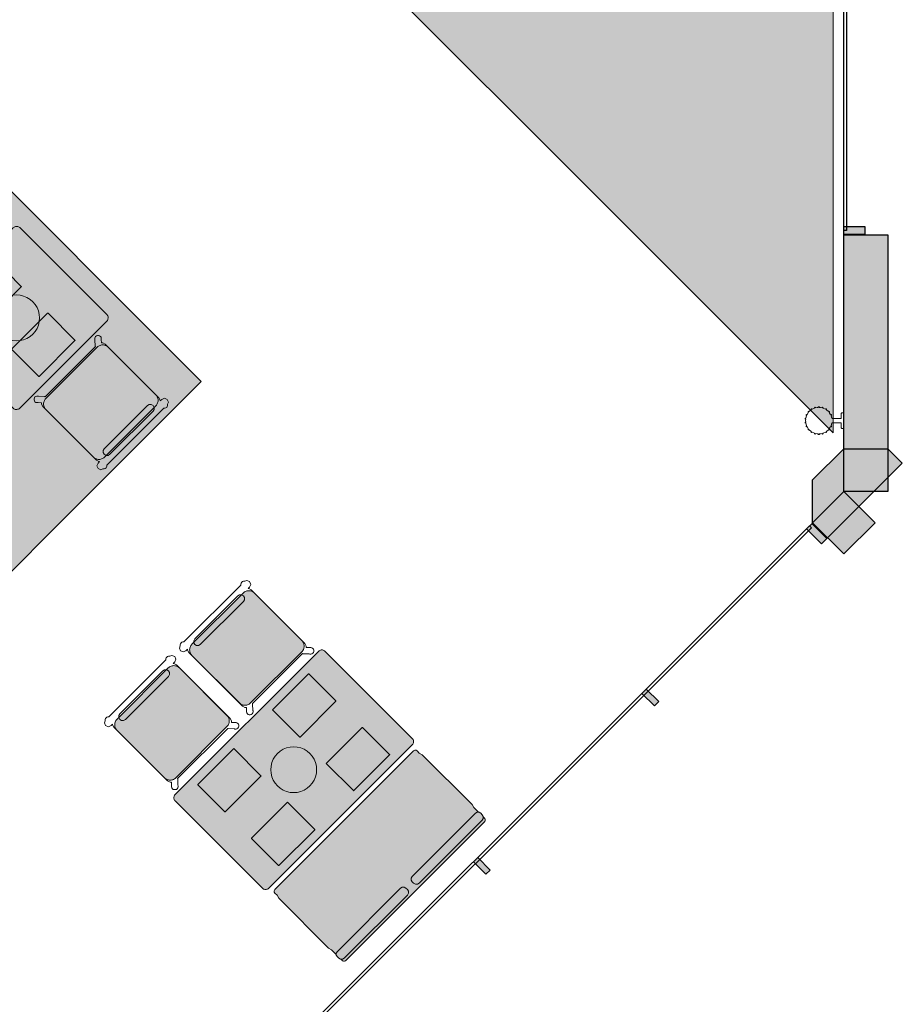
# Model space of a CAD drawing. Extents: x 2172.2 to 2210.6, y 415.3 to 458.1.
# Tile 11 of 27: x 2205.6 to 2210.6, y 425.7 to 431.2. Entities that reach past the tile are written whole.
import ezdxf

# ---------------------------------------------------------------- set-up
doc = ezdxf.new("R2010")
doc.units = 0
for name, color, linetype, lineweight in [('AYAA_M3_BANQUETTES', 7, 'CONTINUOUS', 18), ('AYAA_M3_CHAIRS', 7, 'CONTINUOUS', 18), ('AYAA_M3_COLUMNS', 8, 'CONTINUOUS', 30), ('AYAA_M3_FINE_DETAIL', 8, 'CONTINUOUS', 9), ('AYAA_M3_FLOOR_DECOR', 32, 'CONTINUOUS', 9), ('AYAA_M3_GLAZING', 4, 'CONTINUOUS', 13), ('AYAA_M3_TABLES', 7, 'CONTINUOUS', 18), ('AYAA_M3_WALL_LIGHTS', 32, 'CONTINUOUS', 13), ('AYAA_M3_WALLS', 7, 'CONTINUOUS', 30)]:
    doc.layers.add(name, color=color, linetype=linetype, lineweight=lineweight)

# ---------------------------------------------------------------- blocks, each defined once
blk = doc.blocks.new('AYAA_M3_ARCHITECTURE')
at = {"layer": 'AYAA_M3_COLUMNS', "true_color": 0xcfdadc}
blk.add_hatch(color=256, dxfattribs=at).paths.add_polyline_path([(20.134644, -5.608855), (20.134645, -5.358905), (20.31142, -5.182129), (20.561419, -5.182129), (20.642735, -5.263444), (20.21596, -5.690218)])
at = {"layer": 'AYAA_M3_WALLS', "true_color": 0xe1e6e6}
for points in [[(20.431419, -3.922515), (20.431419, -3.968515), (20.31142, -3.968515), (20.31142, -3.922515)], [(20.31142, -5.425056), (20.31142, -3.970515), (20.56142, -3.970515), (20.56142, -5.425056)], [(20.31142, -5.425056), (20.488197, -5.601833), (20.31142, -5.778609), (20.134644, -5.601832)], [(20.218082, -5.688099), (20.185555, -5.720626), (20.100702, -5.635774), (20.13323, -5.603247)], [(19.262781, -6.615117), (19.238739, -6.639158), (19.168028, -6.568448), (19.19207, -6.544406)], [(18.308187, -7.569711), (18.284145, -7.593752), (18.213434, -7.523042), (18.237476, -7.499)]]:
    blk.add_hatch(color=256, dxfattribs=at).paths.add_polyline_path(points)
at = {"layer": 'AYAA_M3_COLUMNS', "linetype": 'CONTINUOUS', "lineweight": -2}
blk.add_lwpolyline([(20.134644, -5.608855), (20.134645, -5.358905), (20.31142, -5.182129), (20.561419, -5.182129), (20.642735, -5.263444), (20.21596, -5.690218)], close=True, dxfattribs=at)
at = {"layer": 'AYAA_M3_GLAZING', "linetype": 'CONTINUOUS', "lineweight": -2}
for points in [[(20.32642, -3.945515), (20.31142, -3.945515), (20.31142, 1.404485), (20.32642, 1.404485)], [(16.314201, -9.443487), (16.303595, -9.43288), (20.116966, -5.61951), (20.127573, -5.630117)]]:
    blk.add_lwpolyline(points, close=True, dxfattribs=at)
at = {"layer": 'AYAA_M3_WALLS', "linetype": 'CONTINUOUS', "lineweight": -2}
for points in [[(20.431419, -3.922515), (20.431419, -3.968515), (20.31142, -3.968515), (20.31142, -3.922515)], [(20.31142, -5.425056), (20.31142, -3.970515), (20.56142, -3.970515), (20.56142, -5.425056)], [(20.31142, -5.425056), (20.488197, -5.601833), (20.31142, -5.778609), (20.134644, -5.601832)], [(20.218082, -5.688099), (20.185555, -5.720626), (20.100702, -5.635774), (20.13323, -5.603247)], [(19.262781, -6.615117), (19.238739, -6.639158), (19.168028, -6.568448), (19.19207, -6.544406)], [(18.308187, -7.569711), (18.284145, -7.593752), (18.213434, -7.523042), (18.237476, -7.499)]]:
    blk.add_lwpolyline(points, close=True, dxfattribs=at)
blk = doc.blocks.new('AYAA_M3_MIXED_FLOOR_BAY_06')
at = {"true_color": 0xa16b4f}
for points in [[(15.265324, -3.394936), (15.286421, -3.416033), (13.408381, -5.294073), (14.772693, -6.658384), (16.650733, -4.780344), (16.67183, -4.801442), (14.7485, -6.724772), (13.341994, -5.318265)], [(13.527879, -5.250526), (14.816239, -6.538886), (16.612757, -4.742369), (16.642293, -4.771905), (14.78237, -6.631829), (13.434936, -5.284396), (15.29486, -3.424472), (15.324397, -3.454009)]]:
    blk.add_hatch(color=256, dxfattribs=at).paths.add_polyline_path(points)
at = {"true_color": 0x3d3b33}
for points in [[(15.286421, -3.416033), (15.29486, -3.424472), (13.434936, -5.284396), (14.78237, -6.631829), (16.642293, -4.771905), (16.650733, -4.780344), (14.772693, -6.658384), (13.408381, -5.294073)], [(16.604318, -4.73393), (16.612757, -4.742369), (14.816239, -6.538886), (13.527879, -5.250526), (15.324397, -3.454009), (15.332836, -3.462448), (13.554434, -5.240849), (14.825916, -6.512331)]]:
    blk.add_hatch(color=256, dxfattribs=at).paths.add_polyline_path(points)
at = {"true_color": 0xa16b4f}
h = blk.add_hatch(color=256, dxfattribs=at)
h.paths.add_polyline_path([(15.332836, -3.462448), (15.372665, -3.502277), (15.261152, -3.553823), (15.079802, -3.946149), (15.472128, -3.764799), (15.523674, -3.653286), (15.625836, -3.755448), (15.514323, -3.806994), (15.332973, -4.19932), (15.725299, -4.01797), (15.776845, -3.906457), (15.879007, -4.008619), (15.767494, -4.060165), (15.586145, -4.452491), (15.97847, -4.271141), (16.030016, -4.159628), (16.132178, -4.26179), (16.020665, -4.313336), (15.839316, -4.705662), (16.231641, -4.524312), (16.283188, -4.412799), (16.38535, -4.514961), (16.273837, -4.566508), (16.092487, -4.958833), (16.484813, -4.777484), (16.536359, -4.665971), (16.604318, -4.73393), (14.825916, -6.512331), (13.554434, -5.240849)])
h.paths.add_polyline_path([(15.579387, -5.260957), (15.398037, -5.653283), (15.790363, -5.471933), (15.971713, -5.079607)], flags=0)
h.paths.add_polyline_path([(15.537192, -5.218762), (15.718542, -4.826436), (15.326216, -5.007786), (15.144866, -5.400111)], flags=0)
h.paths.add_polyline_path([(15.284021, -4.965591), (15.465371, -4.573265), (15.073045, -4.754615), (14.891695, -5.14694)], flags=0)
h.paths.add_polyline_path([(14.703588, -6.347732), (15.095914, -6.166382), (15.277264, -5.774056), (14.884938, -5.955406)], flags=0)
h.paths.add_polyline_path([(15.03085, -4.712419), (15.2122, -4.320094), (14.819874, -4.501443), (14.638524, -4.893769)], flags=0)
h.paths.add_polyline_path([(14.631767, -5.702235), (14.450417, -6.094561), (14.842743, -5.913211), (15.024092, -5.520885)], flags=0)
h.paths.add_polyline_path([(14.959028, -4.066922), (14.566703, -4.248272), (14.385353, -4.640598), (14.777679, -4.459248)], flags=0)
h.paths.add_polyline_path([(14.770921, -5.267714), (14.378596, -5.449064), (14.197246, -5.84139), (14.589571, -5.66004)], flags=0)
h.paths.add_polyline_path([(14.3364, -5.406869), (14.51775, -5.014543), (14.125424, -5.195893), (13.944075, -5.588218)], flags=0)
h.paths.add_polyline_path([(14.264579, -4.761372), (13.872253, -4.942722), (13.690903, -5.335047), (14.083229, -5.153698)], flags=0)
at = {"true_color": 0xe6decc}
for points in [[(15.416666, -3.546278), (15.304754, -3.597425), (15.200576, -3.825375), (15.428526, -3.721197), (15.479673, -3.609284), (15.523674, -3.653286), (15.472128, -3.764799), (15.079802, -3.946149), (15.261152, -3.553823), (15.372665, -3.502277)], [(15.669838, -3.799449), (15.557925, -3.850596), (15.453747, -4.078546), (15.681697, -3.974368), (15.732844, -3.862456), (15.776845, -3.906457), (15.725299, -4.01797), (15.332973, -4.19932), (15.514323, -3.806994), (15.625836, -3.755448)], [(15.986015, -4.115627), (16.030016, -4.159628), (15.97847, -4.271141), (15.586145, -4.452491), (15.767494, -4.060165), (15.879007, -4.008619), (15.923009, -4.052621), (15.811096, -4.103767), (15.706918, -4.331717), (15.934869, -4.227539)], [(16.17618, -4.305792), (16.064267, -4.356938), (15.960089, -4.584888), (16.18804, -4.480711), (16.239186, -4.368798), (16.283188, -4.412799), (16.231641, -4.524312), (15.839316, -4.705662), (16.020665, -4.313336), (16.132178, -4.26179)], [(16.536359, -4.665971), (16.484813, -4.777484), (16.092487, -4.958833), (16.273837, -4.566508), (16.38535, -4.514961), (16.429351, -4.558963), (16.317438, -4.610109), (16.213261, -4.83806), (16.441211, -4.733882), (16.492357, -4.621969)]]:
    blk.add_hatch(color=256, dxfattribs=at).paths.add_polyline_path(points)
at = {"true_color": 0x757d5e}
for points in [[(15.479673, -3.609284), (15.428526, -3.721197), (15.200576, -3.825375), (15.304754, -3.597425), (15.416666, -3.546278)], [(15.669838, -3.799449), (15.732844, -3.862456), (15.681697, -3.974368), (15.453747, -4.078546), (15.557925, -3.850596)], [(15.706918, -4.331717), (15.811096, -4.103767), (15.923009, -4.052621), (15.986015, -4.115627), (15.934869, -4.227539)], [(14.506127, -4.519824), (14.610304, -4.291874), (14.838255, -4.187696), (14.734077, -4.415646)], [(16.064267, -4.356938), (16.17618, -4.305792), (16.239186, -4.368798), (16.18804, -4.480711), (15.960089, -4.584888)], [(14.863475, -4.545045), (15.091426, -4.440867), (14.987248, -4.668818), (14.759298, -4.772995)], [(16.429351, -4.558963), (16.492357, -4.621969), (16.441211, -4.733882), (16.213261, -4.83806), (16.317438, -4.610109)], [(15.344597, -4.694039), (15.240419, -4.921989), (15.012469, -5.026167), (15.116647, -4.798216)], [(14.143805, -4.882146), (14.039627, -5.110096), (13.811677, -5.214274), (13.915855, -4.986323)], [(15.26564, -5.279338), (15.369818, -5.051387), (15.597768, -4.94721), (15.49359, -5.17516)], [(14.169026, -5.239494), (14.396976, -5.135317), (14.292799, -5.363267), (14.064848, -5.467445)], [(15.622989, -5.304559), (15.850939, -5.200381), (15.746761, -5.428331), (15.518811, -5.532509)], [(14.31802, -5.720616), (14.422197, -5.492666), (14.650147, -5.388488), (14.54597, -5.616438)], [(14.571191, -5.973787), (14.675368, -5.745837), (14.903319, -5.641659), (14.799141, -5.869609)], [(15.15649, -5.89483), (15.052312, -6.122781), (14.824362, -6.226958), (14.92854, -5.999008)]]:
    blk.add_hatch(color=256, dxfattribs=at).paths.add_polyline_path(points)
at = {"true_color": 0xe6decc}
h = blk.add_hatch(color=256, dxfattribs=at)
h.paths.add_polyline_path([(14.777679, -4.459248), (14.385353, -4.640598), (14.566703, -4.248272), (14.959028, -4.066922)])
h.paths.add_polyline_path([(14.838255, -4.187696), (14.610304, -4.291874), (14.506127, -4.519824), (14.734077, -4.415646)], flags=0)
h = blk.add_hatch(color=256, dxfattribs=at)
h.paths.add_polyline_path([(14.819874, -4.501443), (15.2122, -4.320094), (15.03085, -4.712419), (14.638524, -4.893769)])
h.paths.add_polyline_path([(14.759298, -4.772995), (14.987248, -4.668818), (15.091426, -4.440867), (14.863475, -4.545045)], flags=0)
h = blk.add_hatch(color=256, dxfattribs=at)
h.paths.add_polyline_path([(15.073045, -4.754615), (15.465371, -4.573265), (15.284021, -4.965591), (14.891695, -5.14694)])
h.paths.add_polyline_path([(15.240419, -4.921989), (15.344597, -4.694039), (15.116647, -4.798216), (15.012469, -5.026167)], flags=0)
h = blk.add_hatch(color=256, dxfattribs=at)
h.paths.add_polyline_path([(14.083229, -5.153698), (13.690903, -5.335047), (13.872253, -4.942722), (14.264579, -4.761372)])
h.paths.add_polyline_path([(13.811677, -5.214274), (14.039627, -5.110096), (14.143805, -4.882146), (13.915855, -4.986323)], flags=0)
h = blk.add_hatch(color=256, dxfattribs=at)
h.paths.add_polyline_path([(15.326216, -5.007786), (15.718542, -4.826436), (15.537192, -5.218762), (15.144866, -5.400111)])
h.paths.add_polyline_path([(15.49359, -5.17516), (15.597768, -4.94721), (15.369818, -5.051387), (15.26564, -5.279338)], flags=0)
h = blk.add_hatch(color=256, dxfattribs=at)
h.paths.add_polyline_path([(13.944075, -5.588218), (14.125424, -5.195893), (14.51775, -5.014543), (14.3364, -5.406869)])
h.paths.add_polyline_path([(14.169026, -5.239494), (14.064848, -5.467445), (14.292799, -5.363267), (14.396976, -5.135317)], flags=0)
h = blk.add_hatch(color=256, dxfattribs=at)
h.paths.add_polyline_path([(15.971713, -5.079607), (15.790363, -5.471933), (15.398037, -5.653283), (15.579387, -5.260957)])
h.paths.add_polyline_path([(15.746761, -5.428331), (15.850939, -5.200381), (15.622989, -5.304559), (15.518811, -5.532509)], flags=0)
h = blk.add_hatch(color=256, dxfattribs=at)
h.paths.add_polyline_path([(14.770921, -5.267714), (14.589571, -5.66004), (14.197246, -5.84139), (14.378596, -5.449064)])
h.paths.add_polyline_path([(14.650147, -5.388488), (14.422197, -5.492666), (14.31802, -5.720616), (14.54597, -5.616438)], flags=0)
h = blk.add_hatch(color=256, dxfattribs=at)
h.paths.add_polyline_path([(15.024092, -5.520885), (14.842743, -5.913211), (14.450417, -6.094561), (14.631767, -5.702235)])
h.paths.add_polyline_path([(14.903319, -5.641659), (14.675368, -5.745837), (14.571191, -5.973787), (14.799141, -5.869609)], flags=0)
h = blk.add_hatch(color=256, dxfattribs=at)
h.paths.add_polyline_path([(15.277264, -5.774056), (15.095914, -6.166382), (14.703588, -6.347732), (14.884938, -5.955406)])
h.paths.add_polyline_path([(15.15649, -5.89483), (14.92854, -5.999008), (14.824362, -6.226958), (15.052312, -6.122781)], flags=0)
at = {"color": 0, "linetype": 'CONTINUOUS', "lineweight": -2}
blk.add_lwpolyline([(15.265324, -3.394936), (16.67183, -4.801442), (14.7485, -6.724772), (13.341994, -5.318265)], close=True, dxfattribs=at)
blk = doc.blocks.new('AYAA_M3_MIXED_FLOOR_TRIANGLE_L_3')
at = {"true_color": 0xe6decc}
h = blk.add_hatch(color=256, dxfattribs=at)
h.paths.add_polyline_path([(20.11942, 2.640728), (20.120229, 2.623648), (20.120469, 2.621207), (20.120948, 2.6188), (20.12166, 2.616453), (20.122599, 2.614186), (20.123756, 2.612022), (20.125119, 2.609982), (20.126675, 2.608086), (20.12841, 2.606351), (20.130306, 2.604795), (20.132346, 2.603432), (20.13451, 2.602275), (20.136777, 2.601336), (20.139124, 2.600624), (20.141531, 2.600145), (20.143972, 2.599905), (20.161052, 2.599096), (20.25142, 2.599096), (20.25142, -5.092985), (12.427339, 2.731096), (20.11942, 2.731096)])
h.paths.add_polyline_path([(20.073101, 2.604286), (20.071909, 2.609046), (20.07143, 2.611452), (20.07071, 2.616306), (20.070289, 2.621195), (20.06951, 2.637048), (20.06942, 2.640728), (20.06942, 2.681096), (12.548049, 2.681096), (20.20142, -4.972275), (20.20142, 2.549096), (20.159825, 2.549111), (20.141519, 2.549965), (20.139071, 2.550146), (20.13663, 2.550386), (20.131776, 2.551106), (20.12937, 2.551585), (20.12461, 2.552777), (20.122262, 2.553489), (20.117642, 2.555142), (20.115376, 2.556081), (20.11094, 2.558179), (20.108776, 2.559336), (20.104568, 2.561858), (20.102528, 2.563221), (20.098587, 2.566144), (20.09669, 2.567701), (20.093054, 2.570996), (20.09132, 2.57273), (20.088025, 2.576366), (20.086468, 2.578263), (20.083545, 2.582204), (20.082182, 2.584244), (20.07966, 2.588452), (20.078503, 2.590616), (20.076405, 2.595052), (20.075466, 2.597318), (20.073813, 2.601938)], flags=0)
at = {"true_color": 0x757d5e}
h = blk.add_hatch(color=256, dxfattribs=at)
h.paths.add_polyline_path([(20.06942, 2.681096), (20.069465, 2.638274), (20.070289, 2.621195), (20.07047, 2.618747), (20.07071, 2.616306), (20.07143, 2.611452), (20.071909, 2.609046), (20.073101, 2.604286), (20.073813, 2.601938), (20.075466, 2.597318), (20.076405, 2.595052), (20.078503, 2.590616), (20.07966, 2.588452), (20.082182, 2.584244), (20.083545, 2.582204), (20.086468, 2.578263), (20.088025, 2.576366), (20.09132, 2.57273), (20.093054, 2.570996), (20.09669, 2.567701), (20.098587, 2.566144), (20.102528, 2.563221), (20.104568, 2.561858), (20.108776, 2.559336), (20.11094, 2.558179), (20.115376, 2.556081), (20.117642, 2.555142), (20.122262, 2.553489), (20.12461, 2.552777), (20.12937, 2.551585), (20.131776, 2.551106), (20.13663, 2.550386), (20.139071, 2.550146), (20.141519, 2.549965), (20.158598, 2.549141), (20.20142, 2.549096), (20.20142, -4.972275), (12.548049, 2.681096)])
h.paths.add_polyline_path([(20.047636, 2.574117), (20.044069, 2.581658), (20.04313, 2.583924), (20.04032, 2.591778), (20.039608, 2.594126), (20.037581, 2.602218), (20.037103, 2.604624), (20.035879, 2.612875), (20.035331, 2.619477), (20.034476, 2.637415), (20.03442, 2.646096), (12.632547, 2.646096), (20.16642, -4.887777), (20.16642, 2.514096), (20.157739, 2.514152), (20.139801, 2.515007), (20.133199, 2.515555), (20.124948, 2.516779), (20.122542, 2.517257), (20.11445, 2.519284), (20.112102, 2.519996), (20.104248, 2.522806), (20.101982, 2.523745), (20.094441, 2.527312), (20.092278, 2.528468), (20.085123, 2.532757), (20.083083, 2.53412), (20.076383, 2.539089), (20.074486, 2.540645), (20.068306, 2.546247), (20.066571, 2.547982), (20.060969, 2.554162), (20.059413, 2.556059), (20.054444, 2.562759), (20.053081, 2.564799), (20.048792, 2.571954)], flags=0)
at = {"true_color": 0xe6decc}
blk.add_hatch(color=256, dxfattribs=at).paths.add_polyline_path([(20.060969, 2.554162), (20.066571, 2.547982), (20.068306, 2.546247), (20.074486, 2.540645), (20.076383, 2.539089), (20.083083, 2.53412), (20.085123, 2.532757), (20.092278, 2.528468), (20.094441, 2.527312), (20.101982, 2.523745), (20.104248, 2.522806), (20.112102, 2.519996), (20.11445, 2.519284), (20.122542, 2.517257), (20.124948, 2.516779), (20.133199, 2.515555), (20.139801, 2.515007), (20.155654, 2.514228), (20.161052, 2.514096), (20.16642, 2.514096), (20.16642, -4.887777), (12.632547, 2.646096), (20.03442, 2.646096), (20.03442, 2.640728), (20.034552, 2.63533), (20.035331, 2.619477), (20.035879, 2.612875), (20.037103, 2.604624), (20.037581, 2.602218), (20.039608, 2.594126), (20.04032, 2.591778), (20.04313, 2.583924), (20.044069, 2.581658), (20.047636, 2.574117), (20.048792, 2.571954), (20.053081, 2.564799), (20.054444, 2.562759), (20.059413, 2.556059)])
at = {"color": 0, "linetype": 'CONTINUOUS', "lineweight": -2}
blk.add_lwpolyline([(20.11942, 2.731096), (20.11942, 2.640728), (20.120229, 2.623648), (20.120469, 2.621207), (20.120948, 2.6188), (20.12166, 2.616453), (20.122599, 2.614186), (20.123756, 2.612022), (20.125119, 2.609982), (20.126675, 2.608086), (20.12841, 2.606351), (20.130306, 2.604795), (20.132346, 2.603432), (20.13451, 2.602275), (20.136777, 2.601336), (20.139124, 2.600624), (20.141531, 2.600145), (20.143972, 2.599905), (20.159825, 2.599126), (20.25142, 2.599096), (20.25142, -5.092985), (12.427339, 2.731096)], close=True, dxfattribs=at)
blk = doc.blocks.new('AYAA_M3_SCONCE')
at = {"color": 0, "linetype": 'CONTINUOUS', "lineweight": -2}
blk.add_lwpolyline([(-0.066057, -0.178967), (-0.064423, -0.178291), (-0.064952, -0.1775), (-0.069291, -0.168701), (-0.071015, -0.163622), (-0.072921, -0.164412), (-0.075043, -0.163533), (-0.075921, -0.161412), (-0.075043, -0.15929), (-0.072921, -0.158412), (-0.072618, -0.158538), (-0.074358, -0.149789), (-0.074835, -0.142517), (-0.076, -0.143), (-0.078121, -0.142121), (-0.079, -0.14), (-0.078121, -0.137879), (-0.076, -0.137), (-0.074835, -0.137483), (-0.074358, -0.130211), (-0.072618, -0.121462), (-0.072921, -0.121588), (-0.075043, -0.12071), (-0.075921, -0.118588), (-0.075043, -0.116467), (-0.072921, -0.115588), (-0.071015, -0.116378), (-0.069291, -0.111299), (-0.064952, -0.1025), (-0.064423, -0.101709), (-0.066057, -0.101033), (-0.066935, -0.098911), (-0.066057, -0.09679), (-0.063935, -0.095911), (-0.061814, -0.09679), (-0.061555, -0.097416), (-0.059501, -0.094343), (-0.053033, -0.086967), (-0.050898, -0.085095), (-0.051891, -0.084684), (-0.052769, -0.082563), (-0.051891, -0.080442), (-0.049769, -0.079563), (-0.047648, -0.080442), (-0.0471, -0.081764), (-0.045657, -0.080499), (-0.0375, -0.075048), (-0.033493, -0.073072), (-0.033693, -0.072989), (-0.034572, -0.070868), (-0.033693, -0.068747), (-0.031572, -0.067868), (-0.02945, -0.068747), (-0.028646, -0.07069), (-0.019411, -0.067556), (-0.013177, -0.066316), (-0.013816, -0.064774), (-0.012937, -0.062652), (-0.012, -0.062264), (-0.012, -0.014), (-0.037, -0.014), (-0.040995, -0.012931), (-0.043931, -0.009995), (-0.045, -0.006), (-0.043931, -0.002005), (-0.040995, 0.000931), (-0.037, 0.002), (0.037, 0.002), (0.040995, 0.000931), (0.043931, -0.002005), (0.045, -0.006), (0.043931, -0.009995), (0.040995, -0.012931), (0.037, -0.014), (0.012, -0.014), (0.012, -0.062264), (0.012937, -0.062652), (0.013816, -0.064774), (0.013177, -0.066316), (0.019411, -0.067556), (0.028646, -0.07069), (0.02945, -0.068747), (0.031572, -0.067868), (0.033693, -0.068747), (0.034572, -0.070868), (0.033693, -0.072989), (0.033493, -0.073072), (0.0375, -0.075048), (0.045657, -0.080499), (0.0471, -0.081764), (0.047648, -0.080442), (0.049769, -0.079563), (0.051891, -0.080442), (0.052769, -0.082563), (0.051891, -0.084684), (0.050898, -0.085095), (0.053033, -0.086967), (0.059501, -0.094343), (0.061555, -0.097416), (0.061814, -0.09679), (0.063935, -0.095911), (0.066057, -0.09679), (0.066935, -0.098911), (0.066057, -0.101033), (0.064423, -0.101709), (0.064952, -0.1025), (0.069291, -0.111299), (0.071015, -0.116378), (0.072921, -0.115588), (0.075043, -0.116467), (0.075921, -0.118588), (0.075043, -0.12071), (0.072921, -0.121588), (0.072618, -0.121462), (0.074358, -0.130211), (0.074835, -0.137483), (0.076, -0.137), (0.078121, -0.137879), (0.079, -0.14), (0.078121, -0.142121), (0.076, -0.143), (0.074835, -0.142517), (0.074358, -0.149789), (0.072618, -0.158538), (0.072921, -0.158412), (0.075043, -0.15929), (0.075921, -0.161412), (0.075043, -0.163533), (0.072921, -0.164412), (0.071015, -0.163622), (0.069291, -0.168701), (0.064952, -0.1775), (0.064423, -0.178291), (0.066057, -0.178967), (0.066935, -0.181089), (0.066057, -0.18321), (0.063935, -0.184089), (0.061814, -0.18321), (0.061555, -0.182584), (0.059501, -0.185657), (0.053033, -0.193033), (0.050898, -0.194905), (0.051891, -0.195316), (0.052769, -0.197437), (0.051891, -0.199558), (0.049769, -0.200437), (0.047648, -0.199558), (0.0471, -0.198236), (0.045657, -0.199501), (0.0375, -0.204952), (0.033493, -0.206928), (0.033693, -0.207011), (0.034572, -0.209132), (0.033693, -0.211253), (0.031572, -0.212132), (0.02945, -0.211253), (0.028646, -0.20931), (0.019411, -0.212444), (0.013177, -0.213684), (0.013816, -0.215226), (0.012937, -0.217348), (0.010816, -0.218226), (0.008695, -0.217348), (0.007816, -0.215226), (0.008131, -0.214467), (0, -0.215), (-0.008131, -0.214467), (-0.007816, -0.215226), (-0.008695, -0.217348), (-0.010816, -0.218226), (-0.012937, -0.217348), (-0.013816, -0.215226), (-0.013177, -0.213684), (-0.019411, -0.212444), (-0.028646, -0.20931), (-0.02945, -0.211253), (-0.031572, -0.212132), (-0.033693, -0.211253), (-0.034572, -0.209132), (-0.033693, -0.207011), (-0.033493, -0.206928), (-0.0375, -0.204952), (-0.045657, -0.199501), (-0.0471, -0.198236), (-0.047648, -0.199558), (-0.049769, -0.200437), (-0.051891, -0.199558), (-0.052769, -0.197437), (-0.051891, -0.195316), (-0.050898, -0.194905), (-0.053033, -0.193033), (-0.059501, -0.185657), (-0.061555, -0.182584), (-0.061814, -0.18321), (-0.063935, -0.184089), (-0.066057, -0.18321), (-0.066935, -0.181089)], close=True, dxfattribs=at)
blk = doc.blocks.new('AYAA_M3_DINING_TWO_SQUARE')
at = {"true_color": 0xf9f9f5}
blk.add_hatch(color=256, dxfattribs=at).paths.add_polyline_path([(-0.365847, -0.367678), (-0.369032, -0.364695), (-0.371594, -0.36135), (-0.373471, -0.357725), (-0.374615, -0.353911), (-0.375, -0.35), (-0.375, 0.35), (-0.374615, 0.353911), (-0.373471, 0.357725), (-0.371594, 0.36135), (-0.369032, 0.364695), (-0.365847, 0.367678), (-0.362118, 0.370225), (-0.357937, 0.372275), (-0.353407, 0.373776), (-0.348639, 0.374692), (-0.34375, 0.375), (0.34375, 0.375), (0.348639, 0.374692), (0.353407, 0.373776), (0.357937, 0.372275), (0.362118, 0.370225), (0.365847, 0.367678), (0.369032, 0.364695), (0.371594, 0.36135), (0.373471, 0.357725), (0.374615, 0.353911), (0.375, 0.35), (0.375, -0.35), (0.374615, -0.353911), (0.373471, -0.357725), (0.371594, -0.36135), (0.369032, -0.364695), (0.365847, -0.367678), (0.362118, -0.370225), (0.357937, -0.372275), (0.353407, -0.373776), (0.348639, -0.374692), (0.34375, -0.375), (-0.34375, -0.375), (-0.348639, -0.374692), (-0.353407, -0.373776), (-0.357937, -0.372275), (-0.362118, -0.370225)])
at = {"color": 0, "linetype": 'CONTINUOUS', "lineweight": -2}
blk.add_lwpolyline([(-0.374615, 0.353911), (-0.373471, 0.357725), (-0.371594, 0.36135), (-0.369032, 0.364695), (-0.365847, 0.367678), (-0.362118, 0.370225), (-0.357937, 0.372275), (-0.353407, 0.373776), (-0.348639, 0.374692), (-0.34375, 0.375), (0.34375, 0.375), (0.348639, 0.374692), (0.353407, 0.373776), (0.357937, 0.372275), (0.362118, 0.370225), (0.365847, 0.367678), (0.369032, 0.364695), (0.371594, 0.36135), (0.373471, 0.357725), (0.374615, 0.353911), (0.375, 0.35), (0.375, -0.35), (0.374615, -0.353911), (0.373471, -0.357725), (0.371594, -0.36135), (0.369032, -0.364695), (0.365847, -0.367678), (0.362118, -0.370225), (0.357937, -0.372275), (0.353407, -0.373776), (0.348639, -0.374692), (0.34375, -0.375), (-0.34375, -0.375), (-0.348639, -0.374692), (-0.353407, -0.373776), (-0.357937, -0.372275), (-0.362118, -0.370225), (-0.365847, -0.367678), (-0.369032, -0.364695), (-0.371594, -0.36135), (-0.373471, -0.357725), (-0.374615, -0.353911), (-0.375, -0.35), (-0.375, 0.35)], close=True, dxfattribs=at)
at = {"layer": 'AYAA_M3_FINE_DETAIL', "linetype": 'CONTINUOUS', "lineweight": -2}
for points in [[(-0.144733, 0.106001), (-0.145, 0.107), (-0.145, 0.323), (-0.144733, 0.323999), (-0.143999, 0.324733), (-0.143, 0.325), (0.143, 0.325), (0.143999, 0.324733), (0.144733, 0.323999), (0.145, 0.323), (0.145, 0.107), (0.144733, 0.106001), (0.143999, 0.105267), (0.143, 0.105), (-0.143, 0.105), (-0.143999, 0.105267)], [(-0.123637, 0.040172), (-0.115831, 0.059019), (-0.105172, 0.076412), (-0.091924, 0.091924), (-0.076412, 0.105172), (-0.059019, 0.115831), (-0.040172, 0.123637), (-0.020336, 0.128399), (0, 0.13), (0.020336, 0.128399), (0.040172, 0.123637), (0.059019, 0.115831), (0.076412, 0.105172), (0.091924, 0.091924), (0.105172, 0.076412), (0.115831, 0.059019), (0.123637, 0.040172), (0.128399, 0.020336), (0.13, 0), (0.128399, -0.020336), (0.123637, -0.040172), (0.115831, -0.059019), (0.105172, -0.076412), (0.091924, -0.091924), (0.076412, -0.105172), (0.059019, -0.115831), (0.040172, -0.123637), (0.020336, -0.128399), (0, -0.13), (-0.020336, -0.128399), (-0.040172, -0.123637), (-0.059019, -0.115831), (-0.076412, -0.105172), (-0.091924, -0.091924), (-0.105172, -0.076412), (-0.115831, -0.059019), (-0.123637, -0.040172), (-0.128399, -0.020336), (-0.13, 0), (-0.128399, 0.020336)], [(-0.144733, -0.106001), (-0.143999, -0.105267), (-0.143, -0.105), (0.143, -0.105), (0.143999, -0.105267), (0.144733, -0.106001), (0.145, -0.107), (0.145, -0.323), (0.144733, -0.323999), (0.143999, -0.324733), (0.143, -0.325), (-0.143, -0.325), (-0.143999, -0.324733), (-0.144733, -0.323999), (-0.145, -0.323), (-0.145, -0.107)]]:
    blk.add_lwpolyline(points, close=True, dxfattribs=at)
blk = doc.blocks.new('AYAA_M3_CHAIR_OLIVE')
at = {"true_color": 0x729160}
blk.add_hatch(color=256, dxfattribs=at).paths.add_polyline_path([(-0.247475, -0.204863), (-0.248872, -0.200013), (-0.249717, -0.195038), (-0.25, -0.19), (-0.25, 0.19), (-0.249717, 0.195038), (-0.248872, 0.200013), (-0.247475, 0.204863), (-0.245544, 0.209525), (-0.243103, 0.213941), (-0.240182, 0.218057), (-0.23682, 0.22182), (-0.233057, 0.225182), (-0.228941, 0.228103), (-0.224525, 0.230544), (-0.219863, 0.232475), (-0.215013, 0.233872), (-0.210038, 0.234717), (-0.205, 0.235), (0.205, 0.235), (0.210038, 0.234717), (0.215013, 0.233872), (0.219863, 0.232475), (0.224525, 0.230544), (0.228941, 0.228103), (0.233057, 0.225182), (0.23682, 0.22182), (0.240182, 0.218057), (0.243103, 0.213941), (0.245544, 0.209525), (0.247475, 0.204863), (0.248872, 0.200013), (0.249717, 0.195038), (0.25, 0.19), (0.25, -0.19), (0.249717, -0.195038), (0.248872, -0.200013), (0.247475, -0.204863), (0.245544, -0.209525), (0.243103, -0.213941), (0.240182, -0.218057), (0.23682, -0.22182), (0.233057, -0.225182), (0.228941, -0.228103), (0.224525, -0.230544), (0.219863, -0.232475), (0.215013, -0.233872), (0.210038, -0.234717), (0.205, -0.235), (-0.205, -0.235), (-0.210038, -0.234717), (-0.215013, -0.233872), (-0.219863, -0.232475), (-0.224525, -0.230544), (-0.228941, -0.228103), (-0.233057, -0.225182), (-0.23682, -0.22182), (-0.240182, -0.218057), (-0.243103, -0.213941), (-0.245544, -0.209525)])
at = {"color": 0, "linetype": 'CONTINUOUS', "lineweight": -2}
for points in [[(-0.255, -0.233), (-0.242972, -0.233), (-0.245992, -0.22998), (-0.25, -0.215), (-0.25, 0.215), (-0.245992, 0.22998), (-0.240149, 0.235823), (-0.252556, 0.249383), (-0.254118, 0.250179), (-0.258321, 0.254382), (-0.26102, 0.259679), (-0.26195, 0.26555), (-0.26102, 0.271421), (-0.258321, 0.276718), (-0.254118, 0.280921), (-0.248821, 0.28362), (-0.24295, 0.28455), (-0.237079, 0.28362), (-0.231782, 0.280921), (-0.227579, 0.276718), (-0.22608, 0.273776), (-0.20172, 0.24715), (-0.200943, 0.245), (0.200943, 0.245), (0.20172, 0.24715), (0.22608, 0.273776), (0.227579, 0.276718), (0.231782, 0.280921), (0.237079, 0.28362), (0.24295, 0.28455), (0.248821, 0.28362), (0.254118, 0.280921), (0.258321, 0.276718), (0.26102, 0.271421), (0.26195, 0.26555), (0.26102, 0.259679), (0.258321, 0.254382), (0.254118, 0.250179), (0.252556, 0.249383), (0.240149, 0.235823), (0.245992, 0.22998), (0.25, 0.215), (0.25, -0.215), (0.245992, -0.22998), (0.242972, -0.233), (0.255, -0.233), (0.270556, -0.239444), (0.277, -0.255), (0.270556, -0.270556), (0.259027, -0.275332), (0.258321, -0.276718), (0.254118, -0.280921), (0.248821, -0.28362), (0.24295, -0.28455), (0.237079, -0.28362), (0.231782, -0.280921), (0.227861, -0.277), (-0.227861, -0.277), (-0.231782, -0.280921), (-0.237079, -0.28362), (-0.24295, -0.28455), (-0.248821, -0.28362), (-0.254118, -0.280921), (-0.258321, -0.276718), (-0.259027, -0.275332), (-0.270556, -0.270556), (-0.277, -0.255), (-0.270556, -0.239444)], [(-0.247475, -0.204863), (-0.248872, -0.200013), (-0.249717, -0.195038), (-0.25, -0.19), (-0.25, 0.19), (-0.249717, 0.195038), (-0.248872, 0.200013), (-0.247475, 0.204863), (-0.245544, 0.209525), (-0.243103, 0.213941), (-0.240182, 0.218057), (-0.23682, 0.22182), (-0.233057, 0.225182), (-0.228941, 0.228103), (-0.224525, 0.230544), (-0.219863, 0.232475), (-0.215013, 0.233872), (-0.210038, 0.234717), (-0.205, 0.235), (0.205, 0.235), (0.210038, 0.234717), (0.215013, 0.233872), (0.219863, 0.232475), (0.224525, 0.230544), (0.228941, 0.228103), (0.233057, 0.225182), (0.23682, 0.22182), (0.240182, 0.218057), (0.243103, 0.213941), (0.245544, 0.209525), (0.247475, 0.204863), (0.248872, 0.200013), (0.249717, 0.195038), (0.25, 0.19), (0.25, -0.19), (0.249717, -0.195038), (0.248872, -0.200013), (0.247475, -0.204863), (0.245544, -0.209525), (0.243103, -0.213941), (0.240182, -0.218057), (0.23682, -0.22182), (0.233057, -0.225182), (0.228941, -0.228103), (0.224525, -0.230544), (0.219863, -0.232475), (0.215013, -0.233872), (0.210038, -0.234717), (0.205, -0.235), (-0.205, -0.235), (-0.210038, -0.234717), (-0.215013, -0.233872), (-0.219863, -0.232475), (-0.224525, -0.230544), (-0.228941, -0.228103), (-0.233057, -0.225182), (-0.23682, -0.22182), (-0.240182, -0.218057), (-0.243103, -0.213941), (-0.245544, -0.209525)], [(-0.183735, -0.203506), (-0.1725, -0.2005), (0.1725, -0.2005), (0.183735, -0.203506), (0.191994, -0.211765), (0.195, -0.223), (0.191994, -0.234235), (0.183735, -0.242494), (0.1725, -0.2455), (-0.1725, -0.2455), (-0.183735, -0.242494), (-0.191994, -0.234235), (-0.195, -0.223), (-0.191994, -0.211765)]]:
    blk.add_lwpolyline(points, close=True, dxfattribs=at)
blk = doc.blocks.new('AYAA_M3_DINING_2')
at = {"true_color": 0xf9f9f5}
blk.add_hatch(color=256, dxfattribs=at).paths.add_polyline_path([(-0.595225, -0.364695), (-0.597275, -0.36135), (-0.598776, -0.357725), (-0.599692, -0.353911), (-0.6, -0.35), (-0.6, 0.35), (-0.599692, 0.353911), (-0.598776, 0.357725), (-0.597275, 0.36135), (-0.595225, 0.364695), (-0.592678, 0.367678), (-0.589695, 0.370225), (-0.58635, 0.372275), (-0.582725, 0.373776), (-0.578911, 0.374692), (-0.575, 0.375), (0.575, 0.375), (0.578911, 0.374692), (0.582725, 0.373776), (0.58635, 0.372275), (0.589695, 0.370225), (0.592678, 0.367678), (0.595225, 0.364695), (0.597275, 0.36135), (0.598776, 0.357725), (0.599692, 0.353911), (0.6, 0.35), (0.6, -0.35), (0.599692, -0.353911), (0.598776, -0.357725), (0.597275, -0.36135), (0.595225, -0.364695), (0.592678, -0.367678), (0.589695, -0.370225), (0.58635, -0.372275), (0.582725, -0.373776), (0.578911, -0.374692), (0.575, -0.375), (-0.575, -0.375), (-0.578911, -0.374692), (-0.582725, -0.373776), (-0.58635, -0.372275), (-0.589695, -0.370225), (-0.592678, -0.367678)])
at = {"color": 0, "linetype": 'CONTINUOUS', "lineweight": -2}
blk.add_lwpolyline([(-0.599692, 0.353911), (-0.598776, 0.357725), (-0.597275, 0.36135), (-0.595225, 0.364695), (-0.592678, 0.367678), (-0.589695, 0.370225), (-0.58635, 0.372275), (-0.582725, 0.373776), (-0.578911, 0.374692), (-0.575, 0.375), (0.575, 0.375), (0.578911, 0.374692), (0.582725, 0.373776), (0.58635, 0.372275), (0.589695, 0.370225), (0.592678, 0.367678), (0.595225, 0.364695), (0.597275, 0.36135), (0.598776, 0.357725), (0.599692, 0.353911), (0.6, 0.35), (0.6, -0.35), (0.599692, -0.353911), (0.598776, -0.357725), (0.597275, -0.36135), (0.595225, -0.364695), (0.592678, -0.367678), (0.589695, -0.370225), (0.58635, -0.372275), (0.582725, -0.373776), (0.578911, -0.374692), (0.575, -0.375), (-0.575, -0.375), (-0.578911, -0.374692), (-0.582725, -0.373776), (-0.58635, -0.372275), (-0.589695, -0.370225), (-0.592678, -0.367678), (-0.595225, -0.364695), (-0.597275, -0.36135), (-0.598776, -0.357725), (-0.599692, -0.353911), (-0.6, -0.35), (-0.6, 0.35)], close=True, dxfattribs=at)
at = {"layer": 'AYAA_M3_FINE_DETAIL', "linetype": 'CONTINUOUS', "lineweight": -2}
for points in [[(-0.443, 0.325), (-0.157, 0.325), (-0.156001, 0.324733), (-0.155267, 0.323999), (-0.155, 0.323), (-0.155, 0.107), (-0.155267, 0.106001), (-0.156001, 0.105267), (-0.157, 0.105), (-0.443, 0.105), (-0.443999, 0.105267), (-0.444733, 0.106001), (-0.445, 0.107), (-0.445, 0.323), (-0.444733, 0.323999), (-0.443999, 0.324733)], [(0.155, 0.323), (0.155267, 0.323999), (0.156001, 0.324733), (0.157, 0.325), (0.443, 0.325), (0.443999, 0.324733), (0.444733, 0.323999), (0.445, 0.323), (0.445, 0.107), (0.444733, 0.106001), (0.443999, 0.105267), (0.443, 0.105), (0.157, 0.105), (0.156001, 0.105267), (0.155267, 0.106001), (0.155, 0.107)], [(-0.123637, 0.040172), (-0.115831, 0.059019), (-0.105172, 0.076412), (-0.091924, 0.091924), (-0.076412, 0.105172), (-0.059019, 0.115831), (-0.040172, 0.123637), (-0.020336, 0.128399), (0, 0.13), (0.020336, 0.128399), (0.040172, 0.123637), (0.059019, 0.115831), (0.076412, 0.105172), (0.091924, 0.091924), (0.105172, 0.076412), (0.115831, 0.059019), (0.123637, 0.040172), (0.128399, 0.020336), (0.13, 0), (0.128399, -0.020336), (0.123637, -0.040172), (0.115831, -0.059019), (0.105172, -0.076412), (0.091924, -0.091924), (0.076412, -0.105172), (0.059019, -0.115831), (0.040172, -0.123637), (0.020336, -0.128399), (0, -0.13), (-0.020336, -0.128399), (-0.040172, -0.123637), (-0.059019, -0.115831), (-0.076412, -0.105172), (-0.091924, -0.091924), (-0.105172, -0.076412), (-0.115831, -0.059019), (-0.123637, -0.040172), (-0.128399, -0.020336), (-0.13, 0), (-0.128399, 0.020336)], [(-0.443999, -0.105267), (-0.443, -0.105), (-0.157, -0.105), (-0.156001, -0.105267), (-0.155267, -0.106001), (-0.155, -0.107), (-0.155, -0.323), (-0.155267, -0.323999), (-0.156001, -0.324733), (-0.157, -0.325), (-0.443, -0.325), (-0.443999, -0.324733), (-0.444733, -0.323999), (-0.445, -0.323), (-0.445, -0.107), (-0.444733, -0.106001)], [(0.155267, -0.106001), (0.156001, -0.105267), (0.157, -0.105), (0.443, -0.105), (0.443999, -0.105267), (0.444733, -0.106001), (0.445, -0.107), (0.445, -0.323), (0.444733, -0.323999), (0.443999, -0.324733), (0.443, -0.325), (0.157, -0.325), (0.156001, -0.324733), (0.155267, -0.323999), (0.155, -0.323), (0.155, -0.107)]]:
    blk.add_lwpolyline(points, close=True, dxfattribs=at)
blk = doc.blocks.new('AYAA_M3_PERIMETER_BENCH_2')
at = {"true_color": 0xa7bd99}
blk.add_hatch(color=256, dxfattribs=at).paths.add_polyline_path([(-0.57, -0.236453), (-0.57, -0.198688), (-0.575, -0.18), (-0.575, 0.22), (-0.57, 0.238688), (-0.57, 0.255), (-0.567996, 0.26249), (-0.56249, 0.267996), (-0.555, 0.27), (0.555, 0.27), (0.56249, 0.267996), (0.567996, 0.26249), (0.57, 0.255), (0.57, 0.238688), (0.575, 0.22), (0.575, -0.18), (0.57, -0.198688), (0.57, -0.236453), (0.572061, -0.238514), (0.575, -0.2495), (0.575, -0.2605), (0.572061, -0.271486), (0.569799, -0.273748), (0.57, -0.2745), (0.57, -0.2855), (0.568397, -0.291492), (0.563992, -0.295897), (0.558, -0.2975), (-0.558, -0.2975), (-0.563992, -0.295897), (-0.568397, -0.291492), (-0.57, -0.2855), (-0.57, -0.2745), (-0.569799, -0.273748), (-0.572061, -0.271486), (-0.575, -0.2605), (-0.575, -0.2495), (-0.572061, -0.238514)])
at = {"color": 0, "linetype": 'CONTINUOUS', "lineweight": -2}
for points in [[(-0.57, -0.236453), (-0.57, -0.198688), (-0.575, -0.18), (-0.575, 0.22), (-0.57, 0.238688), (-0.57, 0.255), (-0.567996, 0.26249), (-0.56249, 0.267996), (-0.555, 0.27), (0.555, 0.27), (0.56249, 0.267996), (0.567996, 0.26249), (0.57, 0.255), (0.57, 0.238688), (0.575, 0.22), (0.575, -0.18), (0.57, -0.198688), (0.57, -0.236453), (0.572061, -0.238514), (0.575, -0.2495), (0.575, -0.2605), (0.572061, -0.271486), (0.569799, -0.273748), (0.57, -0.2745), (0.57, -0.2855), (0.568397, -0.291492), (0.563992, -0.295897), (0.558, -0.2975), (-0.558, -0.2975), (-0.563992, -0.295897), (-0.568397, -0.291492), (-0.57, -0.2855), (-0.57, -0.2745), (-0.569799, -0.273748), (-0.572061, -0.271486), (-0.575, -0.2605), (-0.575, -0.2495), (-0.572061, -0.238514)], [(-0.553, -0.2275), (-0.047, -0.2275), (-0.036014, -0.230439), (-0.027939, -0.238514), (-0.025, -0.2495), (-0.025, -0.2605), (-0.027939, -0.271486), (-0.036014, -0.279561), (-0.047, -0.2825), (-0.553, -0.2825), (-0.563986, -0.279561), (-0.572061, -0.271486), (-0.575, -0.2605), (-0.575, -0.2495), (-0.572061, -0.238514), (-0.563986, -0.230439)], [(0.047, -0.2275), (0.553, -0.2275), (0.563986, -0.230439), (0.572061, -0.238514), (0.575, -0.2495), (0.575, -0.2605), (0.572061, -0.271486), (0.563986, -0.279561), (0.553, -0.2825), (0.047, -0.2825), (0.036014, -0.279561), (0.027939, -0.271486), (0.025, -0.2605), (0.025, -0.2495), (0.027939, -0.238514), (0.036014, -0.230439)]]:
    blk.add_lwpolyline(points, close=True, dxfattribs=at)
blk = doc.blocks.new('AYAA_M3_CHAIR_IVORY')
at = {"true_color": 0xeaeeee}
blk.add_hatch(color=256, dxfattribs=at).paths.add_polyline_path([(-0.247475, -0.204863), (-0.248872, -0.200013), (-0.249717, -0.195038), (-0.25, -0.19), (-0.25, 0.19), (-0.249717, 0.195038), (-0.248872, 0.200013), (-0.247475, 0.204863), (-0.245544, 0.209525), (-0.243103, 0.213941), (-0.240182, 0.218057), (-0.23682, 0.22182), (-0.233057, 0.225182), (-0.228941, 0.228103), (-0.224525, 0.230544), (-0.219863, 0.232475), (-0.215013, 0.233872), (-0.210038, 0.234717), (-0.205, 0.235), (0.205, 0.235), (0.210038, 0.234717), (0.215013, 0.233872), (0.219863, 0.232475), (0.224525, 0.230544), (0.228941, 0.228103), (0.233057, 0.225182), (0.23682, 0.22182), (0.240182, 0.218057), (0.243103, 0.213941), (0.245544, 0.209525), (0.247475, 0.204863), (0.248872, 0.200013), (0.249717, 0.195038), (0.25, 0.19), (0.25, -0.19), (0.249717, -0.195038), (0.248872, -0.200013), (0.247475, -0.204863), (0.245544, -0.209525), (0.243103, -0.213941), (0.240182, -0.218057), (0.23682, -0.22182), (0.233057, -0.225182), (0.228941, -0.228103), (0.224525, -0.230544), (0.219863, -0.232475), (0.215013, -0.233872), (0.210038, -0.234717), (0.205, -0.235), (-0.205, -0.235), (-0.210038, -0.234717), (-0.215013, -0.233872), (-0.219863, -0.232475), (-0.224525, -0.230544), (-0.228941, -0.228103), (-0.233057, -0.225182), (-0.23682, -0.22182), (-0.240182, -0.218057), (-0.243103, -0.213941), (-0.245544, -0.209525)])
at = {"color": 0, "linetype": 'CONTINUOUS', "lineweight": -2}
for points in [[(-0.255, -0.233), (-0.242972, -0.233), (-0.245992, -0.22998), (-0.25, -0.215), (-0.25, 0.215), (-0.245992, 0.22998), (-0.240149, 0.235823), (-0.252556, 0.249383), (-0.254118, 0.250179), (-0.258321, 0.254382), (-0.26102, 0.259679), (-0.26195, 0.26555), (-0.26102, 0.271421), (-0.258321, 0.276718), (-0.254118, 0.280921), (-0.248821, 0.28362), (-0.24295, 0.28455), (-0.237079, 0.28362), (-0.231782, 0.280921), (-0.227579, 0.276718), (-0.22608, 0.273776), (-0.20172, 0.24715), (-0.200943, 0.245), (0.200943, 0.245), (0.20172, 0.24715), (0.22608, 0.273776), (0.227579, 0.276718), (0.231782, 0.280921), (0.237079, 0.28362), (0.24295, 0.28455), (0.248821, 0.28362), (0.254118, 0.280921), (0.258321, 0.276718), (0.26102, 0.271421), (0.26195, 0.26555), (0.26102, 0.259679), (0.258321, 0.254382), (0.254118, 0.250179), (0.252556, 0.249383), (0.240149, 0.235823), (0.245992, 0.22998), (0.25, 0.215), (0.25, -0.215), (0.245992, -0.22998), (0.242972, -0.233), (0.255, -0.233), (0.270556, -0.239444), (0.277, -0.255), (0.270556, -0.270556), (0.259027, -0.275332), (0.258321, -0.276718), (0.254118, -0.280921), (0.248821, -0.28362), (0.24295, -0.28455), (0.237079, -0.28362), (0.231782, -0.280921), (0.227861, -0.277), (-0.227861, -0.277), (-0.231782, -0.280921), (-0.237079, -0.28362), (-0.24295, -0.28455), (-0.248821, -0.28362), (-0.254118, -0.280921), (-0.258321, -0.276718), (-0.259027, -0.275332), (-0.270556, -0.270556), (-0.277, -0.255), (-0.270556, -0.239444)], [(-0.247475, -0.204863), (-0.248872, -0.200013), (-0.249717, -0.195038), (-0.25, -0.19), (-0.25, 0.19), (-0.249717, 0.195038), (-0.248872, 0.200013), (-0.247475, 0.204863), (-0.245544, 0.209525), (-0.243103, 0.213941), (-0.240182, 0.218057), (-0.23682, 0.22182), (-0.233057, 0.225182), (-0.228941, 0.228103), (-0.224525, 0.230544), (-0.219863, 0.232475), (-0.215013, 0.233872), (-0.210038, 0.234717), (-0.205, 0.235), (0.205, 0.235), (0.210038, 0.234717), (0.215013, 0.233872), (0.219863, 0.232475), (0.224525, 0.230544), (0.228941, 0.228103), (0.233057, 0.225182), (0.23682, 0.22182), (0.240182, 0.218057), (0.243103, 0.213941), (0.245544, 0.209525), (0.247475, 0.204863), (0.248872, 0.200013), (0.249717, 0.195038), (0.25, 0.19), (0.25, -0.19), (0.249717, -0.195038), (0.248872, -0.200013), (0.247475, -0.204863), (0.245544, -0.209525), (0.243103, -0.213941), (0.240182, -0.218057), (0.23682, -0.22182), (0.233057, -0.225182), (0.228941, -0.228103), (0.224525, -0.230544), (0.219863, -0.232475), (0.215013, -0.233872), (0.210038, -0.234717), (0.205, -0.235), (-0.205, -0.235), (-0.210038, -0.234717), (-0.215013, -0.233872), (-0.219863, -0.232475), (-0.224525, -0.230544), (-0.228941, -0.228103), (-0.233057, -0.225182), (-0.23682, -0.22182), (-0.240182, -0.218057), (-0.243103, -0.213941), (-0.245544, -0.209525)], [(-0.183735, -0.203506), (-0.1725, -0.2005), (0.1725, -0.2005), (0.183735, -0.203506), (0.191994, -0.211765), (0.195, -0.223), (0.191994, -0.234235), (0.183735, -0.242494), (0.1725, -0.2455), (-0.1725, -0.2455), (-0.183735, -0.242494), (-0.191994, -0.234235), (-0.195, -0.223), (-0.191994, -0.211765)]]:
    blk.add_lwpolyline(points, close=True, dxfattribs=at)

msp = doc.modelspace()

# ---------------------------------------------------------------- block references
at = {"layer": 'AYAA_M3_BANQUETTES', "linetype": 'CONTINUOUS', "yscale": -1.0000000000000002, "rotation": -135}
msp.add_blockref('AYAA_M3_PERIMETER_BENCH_2', (2207.6727, 426.5218), dxfattribs=at)
at = {"layer": 'AYAA_M3_CHAIRS', "linetype": 'CONTINUOUS'}
for name, p, yscale, rotation in [('AYAA_M3_CHAIR_OLIVE', (2206.1029, 429.0816), -1.0000000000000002, -135), ('AYAA_M3_CHAIR_IVORY', (2206.9302, 427.6886), -1, 45), ('AYAA_M3_CHAIR_IVORY', (2206.506, 427.2643), -1, 45)]:
    msp.add_blockref(name, p, dxfattribs=dict(at, yscale=yscale, rotation=rotation))
at = {"layer": 'AYAA_M3_FLOOR_DECOR', "linetype": 'CONTINUOUS'}
for name in ['AYAA_M3_MIXED_FLOOR_TRIANGLE_L_3', 'AYAA_M3_MIXED_FLOOR_BAY_06']:
    msp.add_blockref(name, (2190, 434), dxfattribs=at)
at = {"layer": 'AYAA_M3_TABLES', "linetype": 'CONTINUOUS', "yscale": -1, "rotation": 45}
for name, p in [('AYAA_M3_DINING_TWO_SQUARE', (2205.6256, 429.5589)), ('AYAA_M3_DINING_2', (2207.1954, 426.9991))]:
    msp.add_blockref(name, p, dxfattribs=at)
at = {"layer": 'AYAA_M3_WALL_LIGHTS', "linetype": 'CONTINUOUS', "rotation": -90}
msp.add_blockref('AYAA_M3_SCONCE', (2210.3099, 428.9769), dxfattribs=at)
at = {"layer": 'AYAA_M3_WALLS'}
msp.add_blockref('AYAA_M3_ARCHITECTURE', (2190, 434), dxfattribs=at)

doc.saveas('drawing.dxf')
